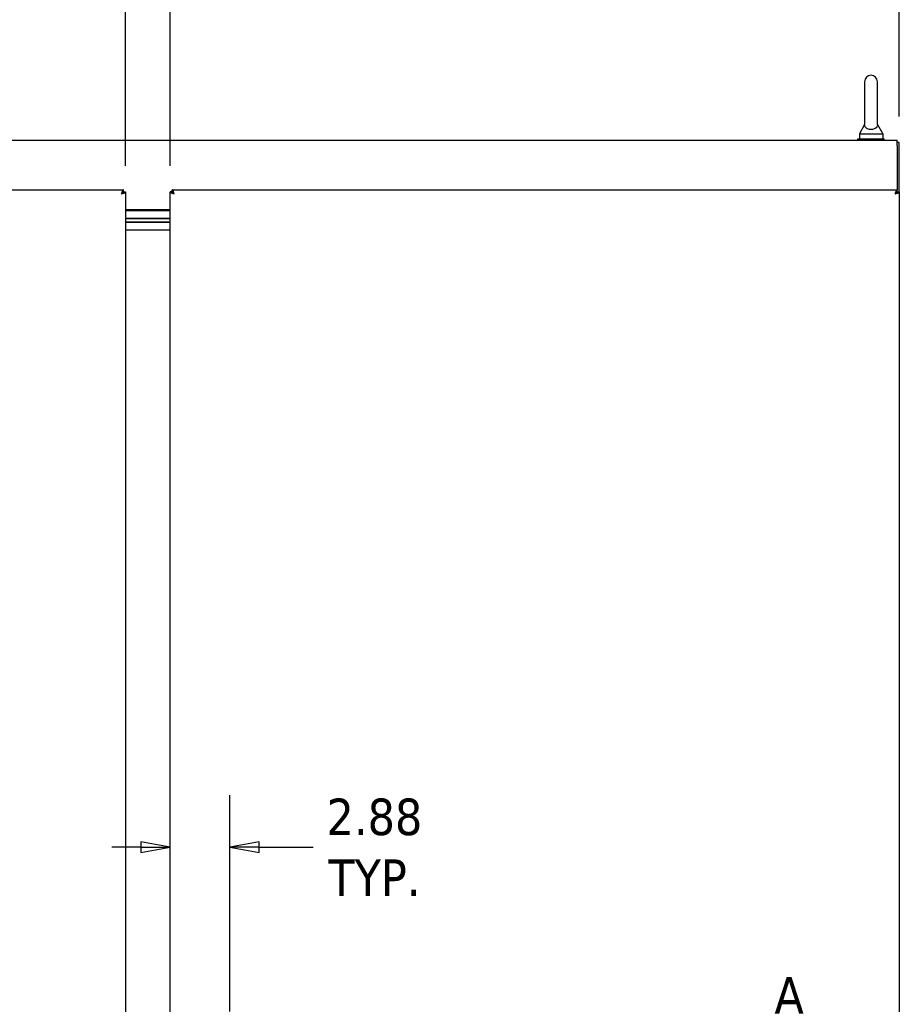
# Model space of a CAD drawing. Extents: x 784 to 1207, y 24 to 294.
# Tile 70 of 217: x 896 to 938, y 189 to 236. Entities that reach past the tile are written whole.
import ezdxf

# ---------------------------------------------------------------- set-up
doc = ezdxf.new("R2010")
doc.units = 0
doc.header["$LTSCALE"] = 4
doc.header["$MEASUREMENT"] = 0
doc.linetypes.add('DOUBLE_DASH_CHAIN', pattern=[1.2403, 0.6614, -0.0827, 0.1654, -0.0827, 0.1654, -0.0827])
doc.layers.get('0').update_dxf_attribs({"linetype": 'CONTINUOUS'})
doc.layers.get('DEFPOINTS').update_dxf_attribs({"linetype": 'CONTINUOUS'})
doc.layers.add('Section Line (ANSI)', color=7, linetype='DOUBLE_DASH_CHAIN', lineweight=5)
doc.styles.add('Note Text (ANSI)', font='tahoma.ttf')
doc.styles.add('ROMANS', font='romans.shx')
doc.dimstyles.new('Default (ANSI)', dxfattribs={"dimscale": 20, "dimtxt": 0.07, "dimasz": 0.07, "dimexe": 0.125, "dimexo": 0.0625, "dimgap": 0.031496, "dimtad": 0, "dimtih": 1, "dimtoh": 1, "dimrnd": 1e-08, "dimzin": 0, "dimdsep": 46, "dimtxsty": 'ROMANS', "dimblk": 'Filled-1', "dimcen": 0.09, "dimdle": 0.393701, "dimclrd": 256, "dimclre": 256, "dimclrt": 256, "dimadec": 0, "dimazin": 0, "dimtfac": 0.928571, "dimtofl": 0, "dimtmove": 0, "dimatfit": 3, "dimfxl": 1, "dimtolj": 1, "dimtzin": 0, "dimlwd": -1, "dimlwe": -1, "dimarcsym": 0})

# ---------------------------------------------------------------- blocks, each defined once
blk = doc.blocks.new('2dTransSection0')
at = {"layer": 'Section Line (ANSI)', "insert": (6.2637, 6.259), "char_height": 0.07, "attachment_point": 7, "style": 'Note Text (ANSI)'}
blk.add_mtext('A', dxfattribs=at)
blk = doc.blocks.new('Filled-1')
at = {"color": 0}
for p, q in [((0, 0), (-1, 0.179)), ((-1, 0.179), (-1, -0.179)), ((-1, 0), (0, 0)), ((-1, -0.179), (0, 0))]:
    blk.add_line(p, q, dxfattribs=at)
at = {"color": 0, "flags": 128}
blk.add_lwpolyline([(-1, -0.179), (0, 0), (-1, 0.179), (-1, -0.179)], dxfattribs=at)
at = {"color": 0}
blk.add_solid([(-1, -0.179), (0, 0), (-1, 0.179), (-1, -0.179)], dxfattribs=at)
blk = doc.blocks.new('*D6')
at = {"transparency": 16777216}
for p, q in [((906.228, 188.517), (906.228, 198.9)), ((901.953, 196.4), (900.553, 196.4)), ((907.628, 196.4), (910.22, 196.4))]:
    blk.add_line(p, q, dxfattribs=at)
at = {"layer": 'DEFPOINTS', "color": 0, "transparency": 16777216}
for p in [(903.353, 227.85), (906.228, 196.4), (906.228, 187.267)]:
    blk.add_point(p, dxfattribs=at)
at = {"transparency": 16777216, "xscale": 1.400000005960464, "yscale": 1.400000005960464, "zscale": 1.400000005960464}
blk.add_blockref('Filled-1', (903.353, 196.4), dxfattribs=at)
at = {"transparency": 16777216, "xscale": 1.400000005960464, "yscale": 1.400000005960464, "zscale": 1.400000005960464, "rotation": 180}
blk.add_blockref('Filled-1', (906.228, 196.4), dxfattribs=at)
at = {"transparency": 16777216, "insert": (913.161, 196.4), "char_height": 1.4, "attachment_point": 5, "style": 'ROMANS'}
blk.add_mtext('\\A1;\\fTahoma|b0|i0;\\H1.7500;2.88\\P\\fTahoma|b0|i0;\\H1.7500;TYP.', dxfattribs=at)
blk = doc.blocks.new('*D10')
at = {"transparency": 16777216}
for p, q in [((866.224, 231.476), (866.224, 248.474)), ((938.349, 231.476), (938.349, 248.474)), ((867.624, 245.974), (895.302, 245.974)), ((936.949, 245.974), (909.271, 245.974))]:
    blk.add_line(p, q, dxfattribs=at)
at = {"layer": 'DEFPOINTS', "color": 0, "transparency": 16777216}
for p in [(938.349, 245.974), (866.224, 230.226), (938.349, 230.226)]:
    blk.add_point(p, dxfattribs=at)
at = {"transparency": 16777216, "xscale": 1.400000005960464, "yscale": 1.400000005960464, "zscale": 1.400000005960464, "rotation": 180}
blk.add_blockref('Filled-1', (866.224, 245.974), dxfattribs=at)
at = {"transparency": 16777216, "xscale": 1.400000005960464, "yscale": 1.400000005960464, "zscale": 1.400000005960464}
blk.add_blockref('Filled-1', (938.349, 245.974), dxfattribs=at)
at = {"transparency": 16777216, "insert": (902.286, 245.974), "char_height": 1.4, "attachment_point": 5, "style": 'ROMANS'}
blk.add_mtext('\\A1;\\fTahoma|b0|i0;\\H1.7500;72.12\\P\\fTahoma|b0|i0;\\H1.7500;TUB WIDTH', dxfattribs=at)
blk = doc.blocks.new('*D13')
at = {"transparency": 16777216}
for p, q in [((866.22, 229.1), (866.22, 241.369)), ((901.22, 229.1), (901.22, 241.369)), ((867.62, 238.869), (875.759, 238.869)), ((899.82, 238.869), (891.681, 238.869))]:
    blk.add_line(p, q, dxfattribs=at)
at = {"layer": 'DEFPOINTS', "color": 0, "transparency": 16777216}
for p in [(866.22, 238.869), (866.22, 227.85), (901.22, 227.85)]:
    blk.add_point(p, dxfattribs=at)
at = {"transparency": 16777216, "xscale": 1.400000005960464, "yscale": 1.400000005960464, "zscale": 1.400000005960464, "rotation": 180}
blk.add_blockref('Filled-1', (866.22, 238.869), dxfattribs=at)
at = {"transparency": 16777216, "xscale": 1.400000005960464, "yscale": 1.400000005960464, "zscale": 1.400000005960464}
blk.add_blockref('Filled-1', (901.22, 238.869), dxfattribs=at)
at = {"transparency": 16777216, "insert": (883.72, 238.869), "char_height": 1.4, "attachment_point": 5, "style": 'ROMANS'}
blk.add_mtext('\\A1;\\fTahoma|b0|i0;\\H1.7500;35.00 (2 PL.)\\P\\fTahoma|b0|i0;\\H1.7500;DOOR WIDTH', dxfattribs=at)
blk = doc.blocks.new('*D16')
at = {"transparency": 16777216}
for p, q in [((901.22, 229.1), (901.22, 241.369)), ((903.353, 229.1), (903.353, 241.369)), ((899.22, 238.869), (897.22, 238.869)), ((905.353, 238.869), (907.353, 238.869))]:
    blk.add_line(p, q, dxfattribs=at)
at = {"layer": 'DEFPOINTS', "color": 0, "transparency": 16777216}
for p in [(901.22, 238.869), (901.22, 227.85), (903.353, 227.85)]:
    blk.add_point(p, dxfattribs=at)
at = {"transparency": 16777216, "xscale": 2, "yscale": 2, "zscale": 2}
blk.add_blockref('Filled-1', (901.22, 238.869), dxfattribs=at)
at = {"transparency": 16777216, "xscale": 2, "yscale": 2, "zscale": 2, "rotation": 180}
blk.add_blockref('Filled-1', (903.353, 238.869), dxfattribs=at)
at = {"transparency": 16777216, "insert": (912.268, 238.869), "char_height": 2, "attachment_point": 5, "style": 'ROMANS'}
blk.add_mtext('\\A1;(2.13)', dxfattribs=at)

msp = doc.modelspace()

# ---------------------------------------------------------------- linework, layer by layer
for p, q in [((936.685, 233.142), (936.685, 231.082)), ((937.305, 231.082), (937.305, 233.142)), ((936.685, 231.082), (936.435, 230.642)), ((937.305, 231.082), (937.555, 230.642)), ((936.435, 230.642), (937.555, 230.642)), ((936.435, 230.642), (936.435, 230.392)), ((937.555, 230.642), (937.555, 230.392)), ((866.328, 230.33), (938.245, 230.33)), ((936.37, 230.392), (937.62, 230.392)), ((936.37, 230.33), (936.37, 230.392)), ((937.62, 230.33), (937.62, 230.392)), ((938.245, 230.085), (938.245, 230.33)), ((938.349, 230.226), (938.245, 230.226)), ((938.349, 227.85), (938.349, 230.226)), ((938.245, 230.085), (938.245, 227.955)), ((866.324, 227.955), (901.115, 227.955)), ((901.115, 227.851), (901.115, 227.955)), ((901.116, 227.85), (901.22, 227.85)), ((901.22, 227.85), (901.22, 146.685)), ((903.457, 227.85), (903.353, 227.85)), ((903.353, 146.685), (903.353, 227.85)), ((903.457, 227.851), (903.457, 227.955)), ((903.457, 227.955), (938.248, 227.955)), ((938.245, 227.851), (938.245, 227.833)), ((938.248, 227.851), (938.248, 227.955)), ((938.249, 227.85), (938.353, 227.85)), ((938.353, 227.85), (938.353, 146.685)), ((901.22, 227.007), (903.353, 227.007)), ((901.22, 226.955), (903.353, 226.955)), ((903.353, 226.58), (901.22, 226.58)), ((901.22, 226.58), (903.353, 226.58)), ((901.22, 226.392), (903.353, 226.392)), ((903.353, 226.392), (901.22, 226.392)), ((903.353, 226.017), (901.22, 226.017))]:
    msp.add_line(p, q)
msp.add_arc((936.995, 233.142), 0.31, 0, 180)
for points, knots in [([(937.305, 231.082), (937.305, 231.082), (937.305, 231.079), (937.304, 231.057), (937.301, 231.037), (937.283, 230.985), (937.265, 230.955), (937.213, 230.909), (937.186, 230.891), (937.124, 230.866), (937.093, 230.857), (937.027, 230.848), (936.995, 230.847), (936.932, 230.851), (936.902, 230.856), (936.844, 230.873), (936.818, 230.885), (936.767, 230.915), (936.746, 230.934), (936.706, 230.983), (936.696, 231.012), (936.685, 231.054), (936.685, 231.072), (936.685, 231.081), (936.685, 231.082), (936.685, 231.082)], [0, 0, 0, 0, 0.062924, 0.062924, 0.1490706, 0.1490706, 0.2561051, 0.2561051, 0.336116, 0.336116, 0.4032822, 0.4032822, 0.4653693, 0.4653693, 0.5256471, 0.5256471, 0.5914337, 0.5914337, 0.6707937, 0.6707937, 0.7825907, 0.7825907, 0.8847232, 0.8847232, 0.9142381, 0.9142381, 0.9142381, 0.9142381]), ([(901.115, 227.955), (901.097, 227.955), (901.078, 227.924), (901.06, 227.874), (901.047, 227.841), (901.035, 227.799), (901.022, 227.757)], [0, 0, 0, 0, 0.935327, 0.935327, 0.935327, 1.570796, 1.570796, 1.570796, 1.570796]), ([(901.022, 227.757), (901.044, 227.792), (901.067, 227.827), (901.089, 227.842), (901.098, 227.848), (901.106, 227.851), (901.115, 227.851)], [0, 0, 0, 0, 1.127197, 1.127197, 1.127197, 1.570796, 1.570796, 1.570796, 1.570796]), ([(901.022, 227.757), (901.084, 227.776), (901.145, 227.794), (901.181, 227.812), (901.206, 227.825), (901.22, 227.838), (901.22, 227.85)], [0, 0, 0, 0, 0.935327, 0.935327, 0.935327, 1.570796, 1.570796, 1.570796, 1.570796]), ([(901.022, 227.757), (901.057, 227.779), (901.092, 227.802), (901.107, 227.824), (901.113, 227.833), (901.116, 227.841), (901.116, 227.85)], [0, 0, 0, 0, 1.127197, 1.127197, 1.127197, 1.570796, 1.570796, 1.570796, 1.570796]), ([(903.353, 227.85), (903.353, 227.832), (903.384, 227.813), (903.433, 227.795), (903.467, 227.782), (903.509, 227.77), (903.551, 227.757)], [0, 0, 0, 0, 0.935327, 0.935327, 0.935327, 1.570796, 1.570796, 1.570796, 1.570796]), ([(903.551, 227.757), (903.532, 227.819), (903.514, 227.88), (903.495, 227.916), (903.483, 227.941), (903.47, 227.955), (903.457, 227.955)], [0, 0, 0, 0, 0.935327, 0.935327, 0.935327, 1.570796, 1.570796, 1.570796, 1.570796]), ([(903.551, 227.757), (903.528, 227.792), (903.506, 227.827), (903.484, 227.842), (903.475, 227.848), (903.466, 227.851), (903.457, 227.851)], [0, 0, 0, 0, 1.127197, 1.127197, 1.127197, 1.570796, 1.570796, 1.570796, 1.570796]), ([(903.551, 227.757), (903.515, 227.779), (903.481, 227.802), (903.466, 227.824), (903.46, 227.833), (903.457, 227.841), (903.457, 227.85)], [0, 0, 0, 0, 1.127197, 1.127197, 1.127197, 1.570796, 1.570796, 1.570796, 1.570796]), ([(938.248, 227.955), (938.23, 227.955), (938.211, 227.924), (938.193, 227.874), (938.18, 227.841), (938.168, 227.799), (938.155, 227.757)], [0, 0, 0, 0, 0.935327, 0.935327, 0.935327, 1.570796, 1.570796, 1.570796, 1.570796]), ([(938.155, 227.757), (938.177, 227.792), (938.2, 227.827), (938.222, 227.842), (938.231, 227.848), (938.239, 227.851), (938.248, 227.851)], [0, 0, 0, 0, 1.127197, 1.127197, 1.127197, 1.570796, 1.570796, 1.570796, 1.570796]), ([(938.155, 227.757), (938.217, 227.776), (938.278, 227.794), (938.314, 227.812), (938.339, 227.825), (938.353, 227.838), (938.353, 227.85)], [0, 0, 0, 0, 0.935327, 0.935327, 0.935327, 1.570796, 1.570796, 1.570796, 1.570796]), ([(938.155, 227.757), (938.19, 227.779), (938.225, 227.802), (938.24, 227.824), (938.246, 227.833), (938.249, 227.841), (938.249, 227.85)], [0, 0, 0, 0, 1.127197, 1.127197, 1.127197, 1.570796, 1.570796, 1.570796, 1.570796])]:
    msp.add_open_spline(points, degree=3, knots=knots)

# ---------------------------------------------------------------- block references
at = {"xscale": 25, "yscale": 25, "zscale": 25}
msp.add_blockref('2dTransSection0', (775.766, 31.943), dxfattribs=at)

# ---------------------------------------------------------------- dimensions: what is measured, and where the dimension line sits
for base, p1, p2, text, override, picture, middle in [((938.348751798, 245.973857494), (866.223751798, 230.225825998), (938.348751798, 230.225825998), '\\fTahoma|b0|i0;\\H1.7500;<>\\P\\fTahoma|b0|i0;\\H1.7500;TUB WIDTH', {"dimgap": 0.031496, "dimtih": 0, "dimtoh": 0, "dimdec": 2, "dimtol": 0, "dimlim": 0, "dimtp": 0, "dimtm": 0, "dimtdec": 2, "dimatfit": 1}, '*D10', (902.286251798, 245.973857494)), ((866.22, 238.869), (901.22, 227.85), (866.22, 227.85), '\\fTahoma|b0|i0;\\H1.7500;<> (2 PL.)\\P\\fTahoma|b0|i0;\\H1.7500;DOOR WIDTH', {"dimgap": 0.031496, "dimtih": 0, "dimtoh": 0, "dimdec": 2, "dimtol": 0, "dimlim": 0, "dimtp": 0, "dimtm": 0, "dimtdec": 2, "dimatfit": 1}, '*D13', (883.72, 238.869)), ((906.22775181, 196.39998642), (903.3527518, 227.85011889), (906.22775181, 187.26731792), '\\fTahoma|b0|i0;\\H1.7500;<>\\P\\fTahoma|b0|i0;\\H1.7500;TYP.', {"dimgap": 0.031496, "dimtih": 0, "dimtoh": 0, "dimdec": 2, "dimse1": 1, "dimtol": 0, "dimlim": 0, "dimtp": 0, "dimtm": 0, "dimtdec": 2, "dimatfit": 1}, '*D6', (913.16130493, 196.39998642))]:
    dim = msp.add_linear_dim(base=base, p1=p1, p2=p2, angle=180, text=text, dimstyle='Default (ANSI)', override=override)
    dim.commit()
    dim.dimension.update_dxf_attribs({"geometry": picture, "text_midpoint": middle, "dimtype": 160})
dim = msp.add_linear_dim(base=(901.22, 238.869), p1=(903.353, 227.85), p2=(901.22, 227.85), text='(<>)', dimstyle='Default (ANSI)', override={"dimtxt": 0.1, "dimasz": 0.1, "dimgap": 0.031496, "dimtih": 0, "dimtoh": 0, "dimdec": 2, "dimtol": 0, "dimlim": 0, "dimtp": 0, "dimtm": 0, "dimtdec": 2, "dimatfit": 1})
dim.commit()
dim.dimension.update_dxf_attribs({"geometry": '*D16', "text_midpoint": (912.268, 238.869), "dimtype": 160})

doc.saveas('drawing.dxf')
